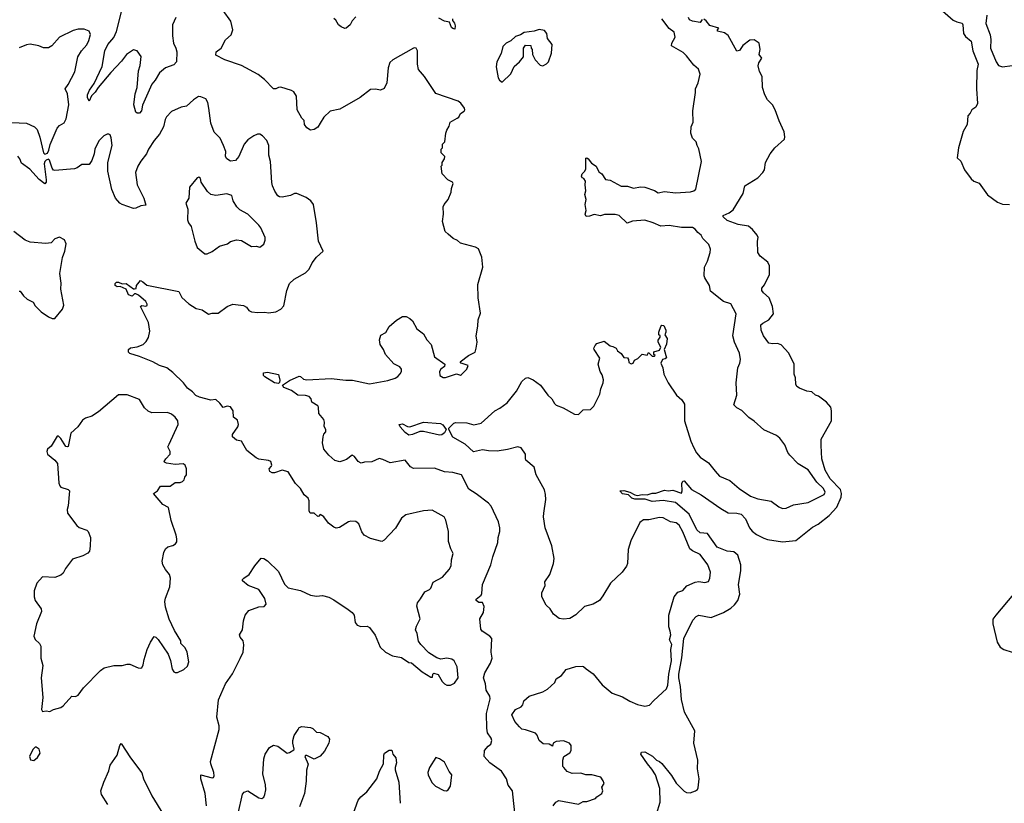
# Model space of a CAD drawing. Extents: x 2220333 to 2384341, y 721037 to 894043.
# Tile 237 of 256: x 2312730 to 2320741, y 854805 to 861177. Entities that reach past the tile are written whole.
import ezdxf

# ---------------------------------------------------------------- set-up
doc = ezdxf.new("R2010")
doc.units = 0

msp = doc.modelspace()

# ---------------------------------------------------------------- linework, layer by layer
at = {"layer": '0CON10XD'}
for points in [[(2320085, 861384.7), (2320325, 861172.5), (2320355, 861158.5), (2320398.5, 861148.5), (2320404.4, 861135), (2320408.9, 861065), (2320425, 861041.2), (2320472.2, 861002.2), (2320484.7, 860925), (2320527.3, 860815), (2320517.5, 860765), (2320513.6, 860615), (2320521.2, 860495), (2320510, 860465), (2320476.2, 860443.8), (2320463, 860417), (2320443.6, 860396.4), (2320437.1, 860325), (2320405, 860266.7), (2320368.8, 860135), (2320356.7, 860055), (2320387.3, 860027.3), (2320417.3, 859957.3), (2320472.3, 859882.3), (2320493.9, 859863.9), (2320536.4, 859846.4), (2320603.6, 859753.6), (2320685, 859693.3), (2320725, 859677.5), (2320783, 859673)], [(2314000, 861195), (2313974, 861135), (2313974.5, 861045.5), (2313981.1, 860985), (2314001.5, 860945), (2314007.3, 860915), (2314004.6, 860835), (2313985, 860811.2), (2313916, 860785), (2313868.6, 860745), (2313832.5, 860685), (2313805, 860653.8), (2313729.1, 860480.9), (2313720.6, 860435), (2313705, 860417.5), (2313685.9, 860415.9), (2313673.8, 860425), (2313658.6, 860485), (2313668.5, 860575), (2313685.4, 860625), (2313697.8, 860762.2), (2313710.7, 860805), (2313717.2, 860877.2), (2313685, 860924.2), (2313655, 860932.5), (2313600, 860895), (2313559.6, 860840.4), (2313472.2, 860747.8), (2313368.4, 860625), (2313345, 860589.1), (2313313, 860557), (2313296.2, 860513.8), (2313282.5, 860545), (2313282.8, 860565), (2313299.2, 860605), (2313335, 860658.6), (2313402.3, 860797.7), (2313421.9, 860925), (2313446.9, 860975), (2313496.4, 861033.6), (2313518.9, 861081.1), (2313570.3, 861285)], [(2315726.2, 858243.8), (2315785, 858261.9), (2315805.5, 858274.5), (2315826.7, 858296.7), (2315835.6, 858315), (2315835.8, 858335), (2315824.1, 858354.1), (2315775, 858378), (2315705.8, 858455), (2315689.2, 858495), (2315662, 858535), (2315656, 858575), (2315668.8, 858611.2), (2315707.7, 858632.3), (2315735, 858683.3), (2315795, 858733.3), (2315845, 858762.5), (2315875, 858762.5), (2315905, 858747.5), (2315925, 858727.5), (2315962.1, 858662.1), (2316015, 858623.3), (2316043.3, 858575), (2316077.1, 858537.1), (2316105.6, 858435.6), (2316188, 858375), (2316185, 858356.7), (2316155, 858336), (2316146, 858315), (2316147.5, 858285), (2316175, 858267.5), (2316195, 858266.7), (2316285, 858297.5), (2316315, 858287.5), (2316325, 858292.5), (2316367.5, 858335), (2316380, 858365), (2316322.5, 858385), (2316313.3, 858395), (2316382.6, 858447.4), (2316435.5, 858474.5), (2316444.2, 858505.8), (2316451.2, 858555), (2316444.1, 858605.9), (2316458, 858685), (2316460, 858735), (2316478.1, 858791.9), (2316458.9, 858915), (2316456.9, 859025), (2316497.8, 859165), (2316489.4, 859245), (2316462.5, 859315), (2316437.3, 859327.3), (2316315, 859360), (2316290.7, 859380.7), (2316257, 859397), (2316215, 859432.5), (2316192.5, 859455), (2316170, 859535), (2316177.5, 859595), (2316176, 859655), (2316183.8, 859675), (2316216.7, 859715), (2316240, 859775), (2316243.3, 859805), (2316257.5, 859845), (2316250, 859855), (2316213.6, 859873.6), (2316167.5, 859925), (2316160, 859985), (2316167, 859993), (2316167.5, 860015), (2316187.5, 860045), (2316190, 860065), (2316160, 860095), (2316160, 860125), (2316170, 860135), (2316170, 860165), (2316190, 860185), (2316196.7, 860255), (2316205, 860280), (2316225, 860310), (2316232.5, 860345), (2316290, 860375), (2316302.5, 860385), (2316316.1, 860413.9), (2316346.8, 860433.2), (2316352.5, 860445), (2316348.3, 860458.3), (2316318.7, 860498.7), (2316296.7, 860515), (2316115, 860577.5), (2316023.3, 860715), (2315975, 860772.5), (2315966.2, 860815), (2315966, 860925), (2315956.7, 860945), (2315945, 860947.5), (2315933.9, 860946.1), (2315765, 860850), (2315742, 860828), (2315728.1, 860785), (2315717.6, 860662.4), (2315695, 860618.8), (2315665, 860603.8), (2315625, 860611.2), (2315585, 860610), (2315501.2, 860545), (2315335, 860450), (2315255, 860432.5), (2315203.3, 860385), (2315174.2, 860335.8), (2315155, 860303.3), (2315125, 860283.3), (2315095, 860280), (2315065, 860296.7), (2315048, 860325), (2315045, 860357.5), (2315025.9, 860375.9), (2314987.5, 860445), (2314980.8, 860555), (2314960.5, 860590.5), (2314941.7, 860601.7), (2314855, 860627.1), (2314835, 860625.8), (2314815, 860614.2), (2314795, 860616), (2314721.1, 860691.1), (2314670.8, 860730.8), (2314535, 860804), (2314399.7, 860849.7), (2314325, 860890), (2314327.5, 860915), (2314370, 860945), (2314405.5, 861014.5), (2314450.8, 861055), (2314464, 861095), (2314447.5, 861165), (2314385, 861252)], [(2315465, 861200), (2315435, 861167.5), (2315417.5, 861135), (2315385, 861107.5), (2315375, 861106.7), (2315345, 861118), (2315325, 861134), (2315303, 861173), (2315285, 861188)], [(2316250.4, 861185), (2316250.4, 861170.4), (2316267.7, 861147.7), (2316274.1, 861125.9), (2316269.5, 861100.5), (2316255, 861104.2), (2316244.3, 861115), (2316226.8, 861156.8), (2316185, 861164.4), (2316140.4, 861190.4)], [(2317645, 858430), (2317675, 858427.5), (2317682.5, 858415), (2317685, 858390), (2317705, 858377.5), (2317720, 858385), (2317730.7, 858409.3), (2317758.3, 858421.7), (2317795, 858457.5), (2317835, 858450), (2317845, 858470), (2317875, 858440), (2317895, 858440), (2317900, 858445), (2317890, 858455), (2317890, 858475), (2317935, 858490), (2317947, 858513), (2317923.3, 858555), (2317925, 858570), (2317940, 858595), (2317940, 858605), (2317930, 858615), (2317930, 858635), (2317945, 858682.5), (2317955, 858692.5), (2317969.3, 858689.3), (2317986.4, 858653.6), (2317986.7, 858635), (2317977.5, 858615), (2317998, 858585), (2317992.3, 858537.7), (2317972.5, 858495), (2317991.7, 858428.3), (2317981.7, 858418.3), (2317960, 858415), (2317947.5, 858385), (2317963.8, 858345), (2317970.8, 858295), (2318006, 858225), (2318074.3, 858125), (2318116.4, 858086.4), (2318139.4, 858049.4), (2318138.1, 857915), (2318189.8, 857749.8), (2318214.1, 857694.1), (2318235.6, 857655), (2318265, 857620), (2318335, 857572.5), (2318389.2, 857505), (2318423.8, 857465), (2318508.8, 857428.8), (2318583.8, 857365), (2318675, 857303.3), (2318735, 857280), (2318845, 857261.9), (2318906.7, 857215), (2318935, 857202.5), (2318965.7, 857204.3), (2319025, 857230.6), (2319145, 857250.8), (2319276.2, 857315), (2319284.2, 857335), (2319268.6, 857365), (2319215.9, 857415.9), (2319145, 857516.2), (2319063.3, 857565), (2318995, 857636.2), (2318978.7, 857658.7), (2318955, 857720), (2318913.3, 857775), (2318887, 857797), (2318785, 857842), (2318705, 857911.2), (2318662.1, 857942.1), (2318605, 858000), (2318565, 858021.2), (2318540, 858045), (2318563.6, 858123.6), (2318560, 858225), (2318573.6, 858345), (2318590, 858385), (2318594.5, 858415), (2318586.2, 858465), (2318544.5, 858555), (2318532.2, 858605), (2318559.4, 858785), (2318515.8, 858865.8), (2318456.7, 858885), (2318350.5, 858970.5), (2318342, 859015), (2318305, 859076.7), (2318300, 859095), (2318302.5, 859165), (2318325.5, 859214.5), (2318348.9, 859285), (2318351.3, 859311.3), (2318337.9, 859347.9), (2318286.8, 859396.8), (2318274, 859425), (2318246.7, 859446.7), (2318226.5, 859475), (2318205, 859487.7), (2318115, 859488.5), (2318015, 859504.4), (2317945, 859497.5), (2317885, 859525.6), (2317815, 859546.9), (2317715, 859539.2), (2317673.6, 859523.6), (2317606.7, 859585), (2317575, 859594), (2317487, 859593), (2317455, 859582.5), (2317405, 859593.8), (2317365, 859580), (2317337.5, 859577.5), (2317330, 859595), (2317340, 859625), (2317330, 859675), (2317340, 859715), (2317327.5, 859755), (2317336.7, 859785), (2317330, 859835), (2317332.5, 859865), (2317320, 859885), (2317305, 859890), (2317300, 859905), (2317307.5, 859925), (2317327.5, 859945), (2317336.4, 859963.6), (2317335, 860050), (2317345, 860052.5), (2317355, 860046.7), (2317381.4, 860011.4), (2317420, 859985), (2317441.2, 859941.2), (2317465, 859923.3), (2317495, 859877.5), (2317535, 859873.3), (2317624.1, 859824.1), (2317675, 859824), (2317725, 859808), (2317781.7, 859818.3), (2317815.5, 859815.5), (2317895, 859789.2), (2317925, 859768), (2317975, 859781.1), (2318065, 859768.1), (2318187.3, 859777.3), (2318215, 859784.4), (2318229.8, 859800.2), (2318276.9, 860025), (2318256.5, 860126.5), (2318240.8, 860155), (2318234.2, 860185), (2318203.1, 860215), (2318191.1, 860255), (2318194.3, 860305), (2318209.4, 860345), (2318205.7, 860435), (2318228.6, 860585), (2318227.5, 860615), (2318250.8, 860665), (2318266, 860735), (2318252, 860775), (2318215, 860806.2), (2318154.5, 860884.5), (2318129.1, 860909.1), (2318034, 860965), (2318035.6, 860985), (2318063.3, 861035), (2318055.7, 861075.7), (2318015.3, 861105.3), (2317955, 861183.3)], [(2318282.3, 861177.7), (2318265, 861153.3), (2318204.4, 861164.4), (2318180, 861175), (2318170, 861195)], [(2318788.3, 859021.7), (2318831.5, 859105), (2318830.8, 859175), (2318815.9, 859205.9), (2318754.5, 859254.5), (2318736.2, 859285), (2318732.9, 859375), (2318738.8, 859405), (2318731.2, 859425), (2318692, 859472), (2318658.3, 859498.3), (2318575, 859510.7), (2318486.2, 859545), (2318452.5, 859575), (2318452.5, 859585), (2318503.1, 859606.9), (2318535, 859631.2), (2318615.9, 859764.1), (2318630, 859825), (2318735, 859891.2), (2318776.2, 859935), (2318790, 859955), (2318796.7, 860015), (2318835, 860087.5), (2318873.3, 860135), (2318953.3, 860205), (2318956.1, 860223.9), (2318949.2, 860265), (2318908.8, 860355), (2318876.5, 860445), (2318855, 860484.2), (2318813.1, 860525), (2318793.3, 860565), (2318774.6, 860625), (2318770, 860715), (2318748.2, 860755), (2318738.3, 860801.7), (2318743.2, 860826.8), (2318766.7, 860865), (2318746, 860895), (2318754.3, 860935), (2318746.6, 860986.6), (2318705, 861012.5), (2318669.5, 861010.5), (2318613.6, 860966.4), (2318585, 860927.5), (2318565, 860922.5), (2318495, 861047.5), (2318465, 861070), (2318407.5, 861085), (2318407.5, 861095), (2318418.3, 861108.3), (2318345, 861128.8), (2318315, 861166.7), (2318295, 861181.2)], [(2320599.2, 861215), (2320589.5, 861145), (2320626.9, 861055), (2320632.1, 861015), (2320629.5, 860945), (2320673.8, 860833.8), (2320694.3, 860804.3), (2320725, 860793.8), (2320805, 860805.5)], [(2312665, 860341.7), (2312785, 860335.1), (2312849.2, 860305), (2312873.1, 860285), (2312895, 860222.5), (2312923.8, 860095), (2312935, 860084.3), (2312955, 860090.9), (2312967.2, 860115), (2312976.8, 860163.2), (2313033.6, 860295), (2313055, 860317.1), (2313090.9, 860339.1), (2313108.7, 860371.3), (2313129.4, 860485), (2313118.1, 860575), (2313100, 860615), (2313125, 860648.8), (2313177.4, 860752.6), (2313202, 860875), (2313233.8, 860925), (2313275, 860972), (2313292.5, 861007.5), (2313305.9, 861055.9), (2313295, 861083.8), (2313255, 861100), (2313205, 861100), (2313165, 861090), (2313054.7, 861035.3), (2312990.8, 860965), (2312965, 860947.2), (2312925, 860949.2), (2312885, 860963.5), (2312815, 860977.1), (2312785, 860972.9), (2312725, 860949.4)], [(2316655, 860670), (2316725, 860736.7), (2316754.2, 860795.8), (2316797.5, 860835), (2316830, 860875), (2316830, 860945), (2316845, 860970), (2316888.3, 860968.3), (2316890, 860945), (2316900, 860935), (2316903, 860893), (2316925, 860850), (2316965, 860807.5), (2316985, 860802.5), (2317015, 860817.5), (2317032.5, 860835), (2317056.7, 860905), (2317062.5, 860975), (2317023, 861023), (2317017.5, 861065), (2316999.3, 861089.3), (2316955, 861096.7), (2316915, 861082.5), (2316835, 861072.5), (2316805, 861053.3), (2316765, 861040), (2316726.1, 861003.9), (2316687.5, 860985), (2316661.2, 860958.8), (2316648.1, 860901.9), (2316612.5, 860835), (2316607.5, 860795), (2316622.5, 860705), (2316632.5, 860685), (2316655, 860670)], [(2314249.2, 854785), (2314238.9, 854885), (2314204.3, 855005), (2314203.6, 855036.4), (2314295, 855012.5), (2314306.7, 855013.3), (2314313, 855027), (2314310.8, 855055), (2314284.6, 855124.6), (2314283.3, 855145), (2314352, 855405), (2314352, 855435), (2314333.9, 855506.1), (2314348, 855645), (2314404.4, 855775.6), (2314461.2, 855858.8), (2314525, 855982.5), (2314548.8, 856035), (2314553.6, 856093.6), (2314547.5, 856125), (2314523.3, 856155), (2314517.5, 856175), (2314542.5, 856215), (2314550.7, 856289.3), (2314563.3, 856335), (2314595, 856373.8), (2314675, 856402), (2314720, 856405), (2314736.1, 856423.9), (2314725, 856471.2), (2314675, 856544), (2314587.5, 856575), (2314542.5, 856615), (2314542.5, 856625), (2314552.5, 856635), (2314597.5, 856665), (2314643.9, 856736.1), (2314695, 856797.5), (2314715, 856796.7), (2314745, 856776.7), (2314835, 856690), (2314885.6, 856585.6), (2314915, 856556), (2315015, 856535.5), (2315095, 856497.1), (2315145, 856490), (2315193.6, 856493.6), (2315245, 856480), (2315285, 856460), (2315401.8, 856381.8), (2315435, 856357.1), (2315452.2, 856335), (2315460, 856275), (2315475, 856253.3), (2315505, 856241.9), (2315555.8, 856245.8), (2315576.2, 856235), (2315621.2, 856171.2), (2315663.9, 856073.9), (2315705, 856032.5), (2315763, 856003), (2315835, 855990), (2315895, 855950), (2315917, 855947), (2316005, 855872.5), (2316075, 855830), (2316088.3, 855831.7), (2316090, 855855), (2316098.3, 855861.7), (2316135, 855852.5), (2316167.5, 855795), (2316185, 855777.5), (2316205, 855766.7), (2316235, 855766.7), (2316267.7, 855782.3), (2316297.5, 855825), (2316288.8, 855915), (2316265, 855962.5), (2316245.9, 855975.9), (2316205, 855986.2), (2316155, 855976.7), (2316125, 855987.5), (2316058.3, 856028.3), (2315993.8, 856095), (2315975, 856122.5), (2315963.8, 856185), (2315950, 856215), (2315957.5, 856245), (2315988.8, 856305), (2315962.2, 856407.8), (2315966, 856435), (2315991.4, 856468.6), (2316025, 856524), (2316065, 856544.4), (2316074.4, 856555), (2316095, 856602), (2316168.8, 856645), (2316225, 856706.7), (2316241.4, 856735), (2316244.2, 856785), (2316258, 856835), (2316238, 856875), (2316220, 856935), (2316218.9, 857015), (2316197.9, 857107.9), (2316183.9, 857133.9), (2316085, 857188.8), (2316015, 857184.2), (2315870.3, 857149.7), (2315836.6, 857123.4), (2315786.6, 857043.4), (2315739.7, 856990.3), (2315695, 856943.3), (2315675, 856934), (2315585, 856959.2), (2315533.3, 856985), (2315512.3, 857012.3), (2315488.3, 857078.3), (2315465, 857096.7), (2315425, 857100), (2315405, 857093.3), (2315331.9, 857048.1), (2315305, 857040.8), (2315285, 857050), (2315243.7, 857083.7), (2315205, 857133.8), (2315185, 857148.8), (2315175, 857152.5), (2315165, 857140), (2315155, 857137.5), (2315125, 857163.3), (2315092.5, 857165), (2315084.2, 857184.2), (2315084.1, 857264.1), (2315076.7, 857285), (2315045, 857314), (2315015.5, 857365.5), (2314975, 857406), (2314915, 857499.4), (2314865, 857513.3), (2314803, 857493), (2314785, 857493.3), (2314765, 857503.3), (2314760, 857525), (2314780, 857545), (2314782.5, 857555), (2314773.3, 857583.3), (2314755, 857593.3), (2314675, 857604), (2314654.2, 857614.2), (2314577.5, 857675), (2314535, 857750), (2314495, 857758.8), (2314462.5, 857785), (2314462.5, 857805), (2314503.8, 857865), (2314511.2, 857885), (2314500.7, 857920.7), (2314470, 857945), (2314466.2, 857995), (2314445, 858027.5), (2314417, 858033), (2314385, 858022.5), (2314359.3, 858059.3), (2314325, 858087.5), (2314285, 858083.8), (2314193, 858107), (2314162.2, 858122.2), (2314135, 858151.2), (2314095, 858180), (2314063.2, 858223.2), (2313975, 858308), (2313927.5, 858345), (2313867.5, 858365), (2313814.2, 858394.2), (2313705, 858438.8), (2313625, 858461.4), (2313614.6, 858474.6), (2313615.6, 858495), (2313630.2, 858509.8), (2313685, 858518), (2313734.1, 858535.9), (2313758.8, 858561.2), (2313777.7, 858592.3), (2313788.8, 858645), (2313778.8, 858715), (2313712.5, 858845), (2313725, 858852.5), (2313755, 858847.5), (2313766.2, 858853.8), (2313766.2, 858865), (2313755, 858886), (2313697.3, 858937.3), (2313675, 858947.5), (2313663, 858947), (2313645, 858930), (2313615, 858940), (2313595.9, 858985.9), (2313546.4, 859006.4), (2313522.5, 859005), (2313507.5, 859015), (2313507.5, 859032.5), (2313518.3, 859041.7), (2313535, 859042.5), (2313565, 859030), (2313595, 859031.2), (2313655, 858987.5), (2313665, 858987.5), (2313677.5, 858992.5), (2313680, 859015), (2313712.5, 859055), (2313732.5, 859045), (2313765, 859018.8), (2314025, 858966.2), (2314048.3, 858918.3), (2314105.7, 858865.7), (2314165, 858828), (2314215, 858817.5), (2314265, 858783.3), (2314295, 858791.2), (2314345, 858791.2), (2314417.5, 858845), (2314465, 858862.5), (2314551.7, 858851.7), (2314575, 858840), (2314593.6, 858813.6), (2314615, 858802.5), (2314666.4, 858796.4), (2314725, 858800), (2314755, 858793.3), (2314815, 858802), (2314855, 858823.8), (2314880.3, 858849.7), (2314902.2, 858975), (2314925, 859031.2), (2314964.2, 859065.8), (2315055, 859117.5), (2315085, 859147.5), (2315109.3, 859200.7), (2315143.6, 859246.4), (2315200, 859295), (2315160, 859375), (2315143.9, 859523.9), (2315120, 859675), (2315100, 859705), (2315061.2, 859731.2), (2314983.6, 859763.6), (2314965, 859763.3), (2314932.3, 859747.7), (2314865, 859734), (2314845, 859736.2), (2314830, 859745), (2314805, 859782.5), (2314786.7, 859825), (2314782.7, 859852.7), (2314770.9, 860025), (2314757.8, 860075), (2314755.8, 860155), (2314741.2, 860195), (2314705, 860233.3), (2314685, 860246.2), (2314665, 860246.7), (2314635, 860233.8), (2314585, 860198.8), (2314557.5, 860165), (2314513.3, 860065), (2314485, 860033.3), (2314445, 860027.5), (2314415, 860046.7), (2314404, 860065), (2314407.5, 860105), (2314389.4, 860155), (2314360.8, 860215), (2314313, 860263), (2314284.5, 860334.5), (2314268.3, 860458.3), (2314260.8, 860505), (2314245, 860533.3), (2314205, 860550), (2314185, 860551.2), (2314145, 860525.8), (2314087, 860473), (2314043, 860467), (2313965, 860431.2), (2313925, 860386.7), (2313914.2, 860365), (2313900.8, 860305), (2313868.1, 860245), (2313824, 860195), (2313779.2, 860125), (2313762.5, 860085), (2313715, 860025.8), (2313691.9, 859985), (2313673.5, 859935), (2313684.6, 859834.6), (2313740, 859725), (2313755, 859670), (2313715, 859664), (2313675, 859644.4), (2313655, 859642.9), (2313565, 859673.1), (2313545.4, 859685.4), (2313508.6, 859725), (2313480.5, 859795), (2313447.5, 859945), (2313447.5, 860015), (2313483.3, 860155), (2313475, 860217.5), (2313465, 860240), (2313455, 860246.2), (2313442.7, 860247.3), (2313415, 860233.8), (2313375, 860191.2), (2313341.9, 860125), (2313335.7, 860085), (2313317.7, 860032.3), (2313295, 860000), (2313235, 860000), (2313197.6, 859972.4), (2313175, 859964.4), (2313015, 859950), (2313005, 859953.8), (2312995, 859968.8), (2312973.8, 860033.8), (2312965, 860042.1), (2312945, 860034.2), (2312934.8, 860025), (2312929.1, 860005), (2312945.6, 859874.4), (2312944.4, 859855.6), (2312935, 859841.2), (2312888.3, 859878.3), (2312811.7, 859961.7), (2312745, 860010), (2312732.5, 860045), (2312715, 860067.5)], [(2314255, 859272.5), (2314295, 859293.3), (2314355, 859336.7), (2314420, 859355), (2314446.4, 859373.6), (2314495, 859386.2), (2314535, 859381.2), (2314615, 859333.8), (2314655, 859336.7), (2314685, 859327.5), (2314715, 859352.5), (2314728, 859385), (2314728, 859405), (2314692, 859485), (2314676.6, 859506.6), (2314585, 859596.2), (2314521.2, 859631.2), (2314496.7, 859655), (2314466.2, 859705), (2314456.6, 859746.6), (2314415, 859760), (2314325, 859748.2), (2314286.2, 859756.2), (2314258.8, 859778.8), (2314206.7, 859855), (2314200, 859885), (2314186.7, 859896.7), (2314175, 859890), (2314111.2, 859815), (2314106.2, 859725), (2314081.4, 859685), (2314098, 859635), (2314095, 859550), (2314103.9, 859523.9), (2314126.2, 859495), (2314153.8, 859375), (2314173.3, 859325), (2314206.7, 859296.7), (2314235, 859272.5), (2314255, 859272.5)], [(2312725, 858970), (2312735, 858970), (2312761.7, 858931.7), (2312790, 858905), (2312839.3, 858879.3), (2312855, 858850), (2312905, 858802.5), (2312965, 858760), (2312995, 858746.2), (2313015, 858746.7), (2313077.3, 858822.7), (2313088.8, 858855), (2313063.8, 858985), (2313067.1, 859035), (2313056.6, 859113.4), (2313077.3, 859242.7), (2313098, 859295), (2313108.8, 859355), (2313095.9, 859385.9), (2313055, 859408.8), (2313015, 859396.2), (2312985, 859363.8), (2312943.9, 859356.1), (2312815, 859367.5), (2312773.9, 859383.9), (2312683.3, 859455)], [(2317912, 854715), (2317940.8, 854815), (2317938.9, 854925), (2317903.1, 855035), (2317873.5, 855083.5), (2317836.4, 855126.4), (2317784.3, 855205), (2317788.8, 855221.2), (2317815, 855222.2), (2317878.2, 855188.2), (2317911.2, 855155), (2317935.6, 855145.6), (2317955, 855129.2), (2318031.8, 855031.8), (2318069.7, 854969.7), (2318135, 854903.3), (2318155, 854891.2), (2318185, 854890), (2318227.5, 854905), (2318245, 854917.5), (2318250.5, 854929.5), (2318258.2, 855005), (2318245.5, 855085), (2318248, 855155), (2318214, 855294), (2318222.9, 855395), (2318138, 855545), (2318115, 855650), (2318105.9, 855755), (2318091.5, 855825), (2318093.6, 855853.6), (2318117.6, 855987.6), (2318132.6, 856145), (2318205.6, 856295), (2318235, 856324.4), (2318255, 856333.3), (2318355, 856315.4), (2318455, 856356.2), (2318515, 856391.8), (2318545, 856418.1), (2318573.1, 856455), (2318590, 856505), (2318578, 856585), (2318596.3, 856695), (2318597.5, 856745), (2318572.3, 856822.3), (2318539.4, 856849.4), (2318485, 856854.1), (2318405, 856886.8), (2318325, 857000), (2318265, 857005.5), (2318238.3, 857028.2), (2318177, 857157), (2318065, 857250.3), (2317965, 857266.5), (2317875, 857257.8), (2317818.5, 857278.5), (2317735, 857278.2), (2317710.6, 857285), (2317682.5, 857312.5), (2317635, 857320), (2317613.8, 857346.2), (2317645, 857347.8), (2317695, 857335.6), (2317735, 857311.9), (2317755, 857306.9), (2317795, 857317.1), (2317835, 857313.3), (2317875, 857327.5), (2317905, 857327.5), (2317975, 857351.2), (2318005, 857346.2), (2318045, 857350), (2318113, 857327), (2318120, 857345), (2318118.1, 857405), (2318125, 857423.3), (2318135, 857426.2), (2318195, 857356.2), (2318275, 857314.2), (2318435, 857202.7), (2318495, 857167.1), (2318565, 857164.2), (2318600, 857155), (2318635, 857118.8), (2318668.5, 857045), (2318689, 857019), (2318725, 856989.3), (2318785, 856959.6), (2318815, 856949.2), (2318935, 856932.2), (2319045, 856940.6), (2319179.4, 857050.6), (2319225, 857074.6), (2319316.8, 857145), (2319377, 857213), (2319412.2, 857295), (2319415.8, 857325), (2319406.6, 857356.6), (2319325, 857443.1), (2319283.2, 857515), (2319255.2, 857605), (2319249.5, 857715), (2319251.7, 857765), (2319334.7, 857915), (2319335.9, 857995), (2319329.7, 858025), (2319295, 858068.1), (2319228, 858115), (2319204.5, 858124.5), (2319175, 858151.2), (2319135, 858156.7), (2319075, 858180), (2319054, 858195), (2319043.2, 858213.2), (2319043.1, 858265), (2319031.5, 858295), (2319030.9, 858375), (2318986.5, 858465), (2318925, 858534.3), (2318895, 858544.2), (2318855, 858540), (2318825, 858546.7), (2318782, 858605), (2318761.7, 858651.7), (2318758.8, 858695), (2318775, 858710), (2318825, 858736.2), (2318864.1, 858785.9), (2318855.6, 858845), (2318828.6, 858915), (2318782, 858955), (2318767.5, 858975), (2318768.6, 858995), (2318788.3, 859021.7)], [(2317069.2, 854785), (2317090.8, 854815), (2317115, 854827.8), (2317275, 854796.7), (2317315, 854818.8), (2317345, 854820), (2317415.9, 854844.1), (2317425, 854856.7), (2317467.5, 854885), (2317473.8, 854905), (2317467.5, 854935), (2317486.1, 854966.1), (2317478.3, 854988.3), (2317457, 855017), (2317386.1, 855036.1), (2317335, 855036.7), (2317295, 855049.2), (2317225, 855045.8), (2317185, 855063.8), (2317156.1, 855096.1), (2317150, 855105), (2317148.8, 855155), (2317156.7, 855185), (2317206.7, 855215), (2317216.1, 855233.9), (2317216.7, 855275), (2317202.5, 855295), (2317155, 855313.3), (2317095, 855306.7), (2317070, 855295), (2317065, 855270), (2317036.4, 855286.4), (2316988.3, 855288.3), (2316956.7, 855315), (2316939.5, 855359.5), (2316927.5, 855375), (2316845, 855403.3), (2316815, 855407.5), (2316796.1, 855426.1), (2316759.5, 855469.5), (2316733.3, 855525), (2316762.5, 855567.5), (2316811.2, 855588.8), (2316823.8, 855605), (2316831.2, 855638.8), (2316874.4, 855675.6), (2316985, 855711.2), (2317025, 855733.3), (2317083, 855787), (2317093.6, 855816.4), (2317137.5, 855845), (2317175, 855892.5), (2317253.9, 855916.1), (2317305, 855921.2), (2317318.3, 855918.3), (2317337.7, 855897.7), (2317395, 855858.8), (2317469.1, 855769.1), (2317550.3, 855700.3), (2317635, 855670), (2317695, 855634), (2317755, 855608.8), (2317815, 855593.8), (2317855, 855603.3), (2317888.8, 855641.2), (2317993.3, 855735), (2318004.4, 855765.6), (2318010.6, 855855), (2318032.7, 855962.7), (2318026.8, 856055), (2318034.6, 856095), (2318016.9, 856135), (2318028, 856175), (2318020.8, 856205), (2318010.9, 856240.9), (2318012.5, 856335), (2318054, 856485), (2318085, 856522), (2318125, 856536.2), (2318158.1, 856571.9), (2318225, 856604), (2318255, 856608.6), (2318305, 856600), (2318332.7, 856607.3), (2318346, 856635), (2318350, 856685), (2318329.4, 856745), (2318265, 856829.2), (2318205, 856857.8), (2318183.3, 856875), (2318125, 857011.2), (2318095, 857066.7), (2318070, 857085), (2318025, 857092.5), (2317965, 857126.2), (2317935, 857128.8), (2317849.5, 857110.5), (2317805, 857110), (2317775, 857089.2), (2317701.5, 856938.5), (2317681.5, 856868.5), (2317674.2, 856755), (2317666.4, 856733.6), (2317630.8, 856685), (2317535.8, 856595), (2317475, 856490.8), (2317447.1, 856455), (2317395, 856423.1), (2317324.5, 856405.5), (2317255, 856336.2), (2317205, 856306.7), (2317155, 856301.2), (2317118.3, 856308.3), (2317074.1, 856344.1), (2317045.9, 856385.9), (2317013.3, 856415), (2316976.7, 856485), (2316976.7, 856515), (2317006.2, 856575), (2317003.3, 856605), (2317044.2, 856665), (2317072.5, 856755), (2317078, 856795), (2317059.7, 856899.7), (2317004, 857045), (2316992, 857135), (2316994.1, 857164.1), (2317010, 857275), (2317008.8, 857315), (2316998.8, 857355), (2316932, 857475), (2316917, 857537), (2316849.2, 857595), (2316844, 857605), (2316846.2, 857645), (2316810, 857695), (2316782.9, 857702.9), (2316698.2, 857681.8), (2316615, 857669.2), (2316545, 857669.8), (2316495, 857679.3), (2316422.4, 857662.4), (2316355, 857725.7), (2316255, 857781.1), (2316220.8, 857845), (2316222.5, 857855), (2316262.5, 857895), (2316277.9, 857902.1), (2316367.5, 857897.5), (2316425, 857883.8), (2316485, 857896.2), (2316595, 857996.7), (2316635, 858017.5), (2316695, 858060.8), (2316771.9, 858155), (2316815.4, 858234.6), (2316845, 858262.5), (2316865, 858266.9), (2316907.4, 858247.4), (2316967.5, 858205), (2317027.5, 858125), (2317060, 858095), (2317081.1, 858055), (2317093.5, 858043.5), (2317151.5, 858021.5), (2317245, 857968), (2317275, 857966.7), (2317314.4, 858005.6), (2317375, 858008), (2317402, 858035), (2317449.1, 858130.9), (2317457.5, 858175), (2317476, 858225), (2317478.8, 858248.8), (2317469.3, 858289.3), (2317453.3, 858315), (2317436.7, 858375), (2317450, 858425), (2317403.8, 858495), (2317401.2, 858505), (2317411.2, 858528.8), (2317426.4, 858543.6), (2317485, 858563.3), (2317533.9, 858523.9), (2317555, 858520), (2317582.5, 858505), (2317593.3, 858485), (2317623, 858463), (2317645, 858430)], [(2314835, 858217.9), (2314803.3, 858223.3), (2314725, 858271.9), (2314714.3, 858285), (2314714, 858305), (2314745, 858311.5), (2314835, 858292), (2314847.1, 858245), (2314844.6, 858225.4), (2314835, 858217.9)], [(2316763.8, 854675), (2316738.8, 854905), (2316705, 854953.3), (2316689.4, 855005), (2316651.1, 855065), (2316554.3, 855135), (2316510, 855185), (2316512.9, 855235), (2316541.7, 855268.3), (2316562, 855285), (2316571.4, 855315), (2316567.1, 855335), (2316537.3, 855377.3), (2316529.3, 855415), (2316527.9, 855535), (2316558.7, 855655), (2316553.8, 855675), (2316525.3, 855725), (2316520.9, 855775), (2316502.8, 855825), (2316514.1, 855865), (2316561.4, 855945), (2316574.2, 855985), (2316564.7, 856035), (2316572.2, 856145), (2316556, 856165), (2316492, 856205), (2316481.2, 856221.2), (2316474.6, 856305.4), (2316503.3, 856355), (2316508.1, 856405), (2316495, 856437.5), (2316465, 856437.5), (2316443.6, 856453.6), (2316442.5, 856465), (2316483.3, 856496.7), (2316490, 856510), (2316495.6, 856585), (2316563.8, 856745), (2316580.3, 856809.7), (2316621.1, 856925), (2316623.5, 856966.5), (2316637.5, 857015), (2316637.5, 857045), (2316625, 857092.5), (2316565, 857220), (2316543.3, 857245), (2316445, 857322.5), (2316385, 857360), (2316325.5, 857475.5), (2316255, 857493.5), (2316185, 857501.4), (2316105, 857531.4), (2315935, 857526.7), (2315910.5, 857540.5), (2315865, 857596), (2315745, 857572.5), (2315685, 857601.2), (2315655, 857608), (2315595, 857580.8), (2315535, 857580), (2315508.3, 857571.7), (2315482.5, 857585), (2315453.3, 857625), (2315435, 857636.2), (2315388.3, 857601.7), (2315359.3, 857589.3), (2315335, 857580.8), (2315295, 857593.1), (2315246.2, 857635), (2315204, 857685), (2315194, 857735), (2315198.8, 857785), (2315204.1, 857805.9), (2315220, 857825), (2315220, 857845), (2315208.3, 857868.3), (2315210, 857905), (2315203.8, 857925), (2315162.5, 857975), (2315161.2, 858025), (2315155, 858037.5), (2315107, 858067), (2315102, 858095), (2315085, 858114.2), (2315055, 858121.5), (2314993.9, 858123.9), (2314940.9, 858160.9), (2314877.8, 858185), (2314867.8, 858205), (2314925, 858241.9), (2315005, 858277.5), (2315015.9, 858275.9), (2315040, 858255), (2315065, 858247.3), (2315265, 858258.9), (2315384.5, 858245.5), (2315436.9, 858246.9), (2315575, 858217.1), (2315726.2, 858243.8)], [(2312975, 855552.5), (2313005, 855567.5), (2313065, 855583.3), (2313085, 855596.7), (2313155, 855676.2), (2313185, 855672.5), (2313205, 855683.3), (2313248.8, 855745), (2313386.7, 855885), (2313416.7, 855905), (2313495, 855924.4), (2313565, 855926.2), (2313605, 855936.7), (2313625, 855936.7), (2313695, 855907.5), (2313715, 855902.5), (2313723, 855907), (2313735, 855930), (2313742, 855975), (2313766.7, 856055), (2313793.9, 856116.1), (2313825, 856160), (2313836.4, 856156.4), (2313856.1, 856136.1), (2313937.7, 856017.7), (2313958, 855965), (2313971.2, 855895), (2313984.1, 855874.1), (2313995, 855867.5), (2314015, 855867.5), (2314066.4, 855893.6), (2314095, 855920), (2314106.1, 855953.9), (2314092.5, 856035), (2314075, 856070), (2314040, 856105), (2314040, 856125), (2313990.5, 856210.5), (2313947, 856303), (2313915, 856400), (2313912, 856445), (2313915.9, 856474.1), (2313952, 856565), (2313957.5, 856635), (2313947.5, 856665), (2313915.6, 856705.6), (2313894.2, 856745), (2313888.6, 856775), (2313902.5, 856845), (2313915.9, 856874.1), (2313935, 856890), (2313975, 856900), (2313997.5, 856915), (2314009.3, 856930.7), (2314008.8, 856955), (2314003.6, 856986.4), (2313962.5, 857105), (2313940.7, 857210.7), (2313893.3, 857235), (2313817.5, 857325), (2313850, 857345), (2313875, 857382.5), (2313955, 857383.8), (2313995, 857412.5), (2314035, 857412.5), (2314055, 857422.5), (2314067.5, 857435), (2314073.3, 857456.7), (2314087.5, 857475), (2314087.5, 857525), (2314077.5, 857555), (2314060, 857565), (2313995, 857559.2), (2313925, 857570), (2313909.3, 857579.3), (2313906.7, 857585), (2313918, 857605), (2313954.2, 857645), (2313954.2, 857665), (2313934.2, 857704.2), (2313945, 857726.2), (2314019.2, 857885), (2314015.7, 857915), (2313995, 857944), (2313965, 857970), (2313933, 857983), (2313805, 857978.8), (2313774.5, 857994.5), (2313745, 858022), (2313705, 858087.5), (2313605, 858126.2), (2313535, 858127.5), (2313370.7, 857989.3), (2313316.1, 857953.9), (2313264.1, 857935.9), (2313240.5, 857919.5), (2313202.5, 857865), (2313146.7, 857815), (2313125, 857707.5), (2313115, 857702.5), (2313105, 857707.5), (2313065, 857772.5), (2313045, 857790), (2313035, 857790), (2312985, 857710), (2312957.5, 857685), (2312950, 857665), (2312957.5, 857645), (2313015.9, 857595.9), (2313037.1, 857567.1), (2313047.9, 857407.9), (2313055.5, 857385.5), (2313066, 857375), (2313125.4, 857355.4), (2313134, 857345), (2313124, 857225), (2313116.1, 857193.9), (2313118.8, 857165), (2313195, 857062.9), (2313215, 857048.6), (2313275, 857026), (2313286, 857015), (2313305.6, 856965), (2313303.1, 856895), (2313296.9, 856855), (2313285, 856838), (2313245, 856815.8), (2313159.5, 856790.5), (2313102.5, 856715), (2313084.4, 856675.6), (2313065, 856658.6), (2313015, 856640), (2312915, 856645.8), (2312869.2, 856595), (2312848.3, 856531.7), (2312848.6, 856485), (2312856.9, 856455), (2312906, 856385), (2312908, 856365), (2312867.5, 856265), (2312845.8, 856165), (2312856.8, 856136.8), (2312892.5, 856105), (2312902.4, 856082.4), (2312901.4, 855985), (2312919.2, 855925), (2312905.8, 855825), (2312918.6, 855665), (2312907, 855567), (2312915, 855552.5), (2312945, 855557.5), (2312975, 855552.5)], [(2315895, 857798.6), (2315865, 857818.9), (2315825.6, 857865), (2315816.7, 857885), (2315845, 857891.4), (2315885, 857868.1), (2315905, 857866.5), (2316015, 857904.4), (2316152.7, 857892.7), (2316171.8, 857881.8), (2316200.8, 857845), (2316185, 857817.8), (2316165, 857800.8), (2316145, 857799.2), (2316015, 857829.1), (2315985, 857826.9), (2315926.1, 857803.9), (2315895, 857798.6)], [(2320815.3, 856504.7), (2320670.6, 856335), (2320648.6, 856301.4), (2320646.2, 856265), (2320683.8, 856115), (2320707.1, 856075), (2320736.2, 856055), (2320803.7, 856033.7)], [(2314507.2, 854722.8), (2314542.1, 854877.9), (2314555, 854896.2), (2314585, 854906), (2314675, 854848.6), (2314700, 854845), (2314715, 854854.2), (2314725.5, 854875), (2314732.9, 854915), (2314729.6, 854955), (2314708.8, 855045), (2314716.5, 855165), (2314727.9, 855205), (2314762.3, 855257.7), (2314795, 855277.3), (2314830.5, 855270.5), (2314905, 855213.3), (2314925, 855218), (2314959.2, 855240.8), (2314964.2, 855245.8), (2314950.9, 855295), (2314952.5, 855315), (2314964.4, 855355), (2314994.5, 855405.5), (2315005, 855420), (2315025, 855429.5), (2315095, 855421.4), (2315115, 855413.8), (2315144, 855384), (2315175, 855381.2), (2315238.3, 855348.3), (2315251.4, 855325), (2315244.6, 855295), (2315210.9, 855229.1), (2315173.3, 855186.7), (2315125, 855162.8), (2315065, 855194.2), (2315055, 855193.8), (2315049.5, 855185), (2315077.2, 855122.7), (2315064, 855074), (2315060.4, 854985), (2315046.8, 854885), (2315006.5, 854775)], [(2312845, 855153.8), (2312875, 855177.5), (2312896.4, 855213.6), (2312887.5, 855245), (2312865, 855260), (2312855, 855260), (2312837, 855243), (2312810, 855185), (2312817, 855157), (2312845, 855153.8)], [(2313445.8, 854795.8), (2313396.2, 854875), (2313391.2, 854905), (2313414.1, 854975.9), (2313455, 855070), (2313466.4, 855113.6), (2313523.3, 855195), (2313544, 855275), (2313555, 855290), (2313632, 855175), (2313725, 855053.3), (2313737.8, 855005), (2313805, 854864.4), (2313900.7, 854710.7)], [(2315435.8, 854694.2), (2315485, 854830), (2315505, 854857.5), (2315555, 854898.8), (2315636.4, 855003.6), (2315657.5, 855065), (2315689.2, 855125), (2315692, 855195), (2315697.7, 855212.3), (2315735, 855236.7), (2315757, 855237), (2315766.7, 855205), (2315791.2, 855175), (2315796.2, 855135), (2315783.8, 855095), (2315783.9, 855076.1), (2315813.3, 854976.7), (2315824.6, 854804.6)], [(2316203.6, 854906.4), (2316215, 854913.3), (2316236.2, 854945), (2316246, 855035), (2316225, 855062.5), (2316185, 855138), (2316145, 855166), (2316115, 855176.2), (2316063.1, 855095), (2316050.8, 855055), (2316054.2, 855035), (2316084.3, 854974.3), (2316114.2, 854944.2), (2316179.5, 854909.5), (2316203.6, 854906.4)]]:
    msp.add_lwpolyline(points, dxfattribs=at)

doc.saveas('drawing.dxf')
